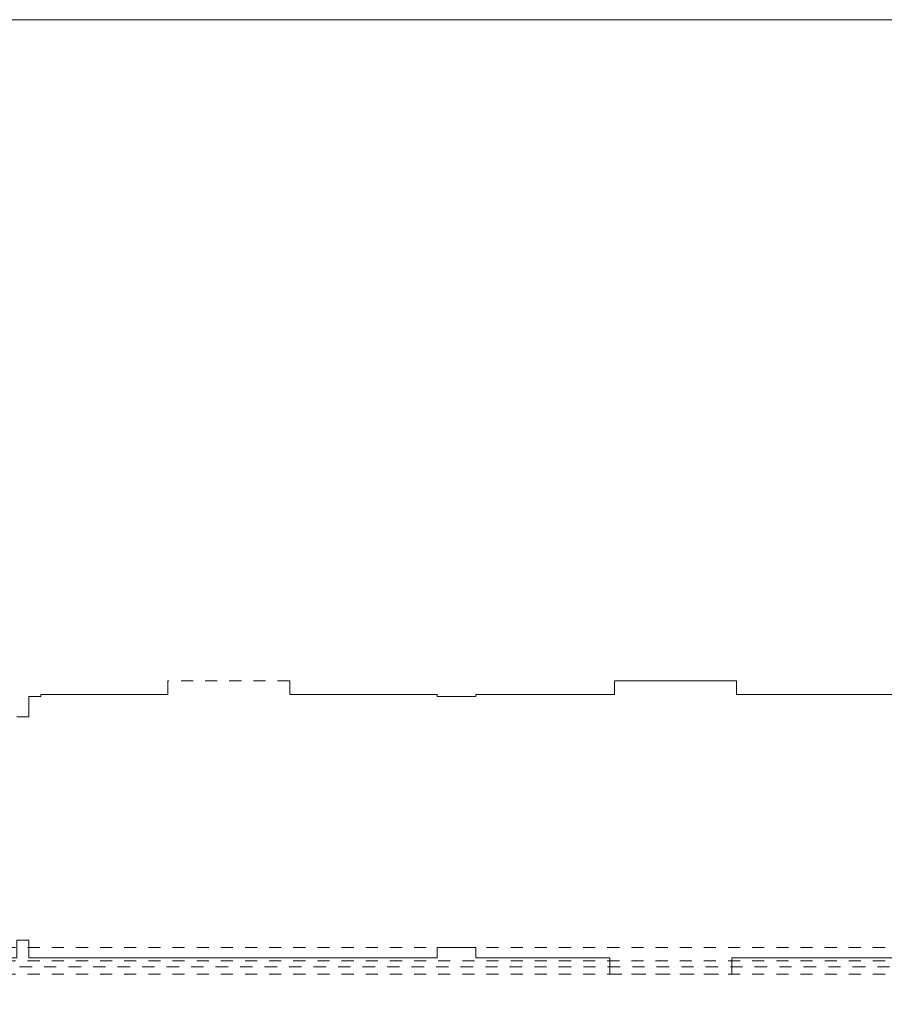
# Model space of a CAD drawing. Header units: metres. Extents: x -3.5 to 65.3, y -10.9 to 16.7.
# Tile 28 of 165: x 14.9 to 22.1, y 5.5 to 13.7. Entities that reach past the tile are written whole.
import ezdxf

# ---------------------------------------------------------------- set-up
doc = ezdxf.new("R2010")
doc.units = ezdxf.units.M
doc.header["$MEASUREMENT"] = 0
for name, pattern in [('Achse', [0.08, 0.04, -0.02, 0, -0.02]), ('Strichlinie doppelt', [0.218722, 0.105833, -0.042333, 0.028222, -0.042333]), ('Strichlinie eng', [0.046, 0.03, -0.016]), ('Untersicht', [0.04, 0.03, -0.01])]:
    doc.linetypes.add(name, pattern=pattern)
for name, color, linetype in [('451 - Universal.Achsen Raster', 7, 'Continuous'), ('603 - Struktur.Bodenplatte_ Decke Roh', 7, 'Continuous'), ('608 - Struktur.Träger', 7, 'Continuous'), ('650 - Abdeckung.Fußboden Aufbau', 7, 'Continuous')]:
    doc.layers.add(name, color=color, linetype=linetype)

msp = doc.modelspace()

# ---------------------------------------------------------------- linework, layer by layer
at = {"layer": '451 - Universal.Achsen Raster', "color": 160, "linetype": 'Strichlinie doppelt', "lineweight": 9, "true_color": 0x3232ff}
msp.add_line((64.935, 5.85), (-3.175, 5.85), dxfattribs=at)
at = {"layer": '603 - Struktur.Bodenplatte_ Decke Roh', "color": 7, "linetype": 'Continuous', "lineweight": 18, "flags": 128}
msp.add_lwpolyline([(62.275, 0.005), (62.275, 13.695), (50.78, 13.695), (50.78, 13), (50.84, 13), (50.84, 8.585), (49.03, 8.585), (49.03, 8.725), (47.41, 8.725), (47.41, 13), (47.48, 13), (47.48, 13.695), (14.78, 13.695), (14.78, 13), (14.84, 13), (14.84, 8.585), (13.03, 8.585), (13.03, 8.725), (11.41, 8.725), (11.41, 13), (11.48, 13), (11.48, 13.695), (-0.015, 13.695), (-0.015, 0.005)], dxfattribs=at)
at = {"layer": '608 - Struktur.Träger', "color": 7, "linetype": 'Untersicht', "lineweight": 13}
for p, q in [((0.38, 6.01), (61.88, 6.01)), ((0.38, 5.79), (61.88, 5.79))]:
    msp.add_line(p, q, dxfattribs=at)
at = {"layer": '608 - Struktur.Träger', "color": 7, "linetype": 'Achse', "lineweight": 9}
msp.add_line((0.38, 5.9), (61.88, 5.9), dxfattribs=at)
at = {"layer": '650 - Abdeckung.Fußboden Aufbau', "color": 7, "linetype": 'Continuous', "lineweight": 13, "flags": 128}
for points in [[(23.47, 8.24), (23.47, 8.105), (20.85, 8.105), (20.85, 8.22), (19.84, 8.22), (19.84, 8.105), (18.69, 8.105), (18.69, 8.09), (18.37, 8.09), (18.37, 8.105), (17.15, 8.105), (17.15, 8.22)], [(16.14, 8.22), (16.14, 8.105), (15.09, 8.105), (15.09, 8.09), (14.99, 8.09), (14.99, 7.92), (14.89, 7.92)], [(7.73, 8.09), (7.73, 6.01), (7.89, 6.01), (7.89, 5.925), (11.17, 5.925), (11.17, 6.01), (11.28, 6.01), (11.28, 6.0625), (11.38, 6.0625), (11.38, 6.01), (11.49, 6.01), (11.49, 5.925), (14.89, 5.925), (14.89, 6.07), (14.99, 6.07), (14.99, 5.925), (18.37, 5.925), (18.37, 6.01), (18.69, 6.01), (18.69, 5.925), (19.8, 5.925), (19.8, 5.79)], [(20.81, 5.79), (20.81, 5.925), (25.57, 5.925), (25.57, 6.01), (25.89, 6.01), (25.89, 5.67), (32.77, 5.67), (32.77, 6.01), (33.09, 6.01), (33.09, 5.9255), (37.87, 5.9255), (37.87, 5.82)]]:
    msp.add_lwpolyline(points, dxfattribs=at)
at = {"layer": '650 - Abdeckung.Fußboden Aufbau', "color": 7, "linetype": 'Strichlinie eng', "lineweight": 13, "flags": 128}
for points in [[(17.15, 8.22), (16.14, 8.22)], [(19.8, 5.79), (20.81, 5.79)]]:
    msp.add_lwpolyline(points, dxfattribs=at)

doc.saveas('drawing.dxf')
